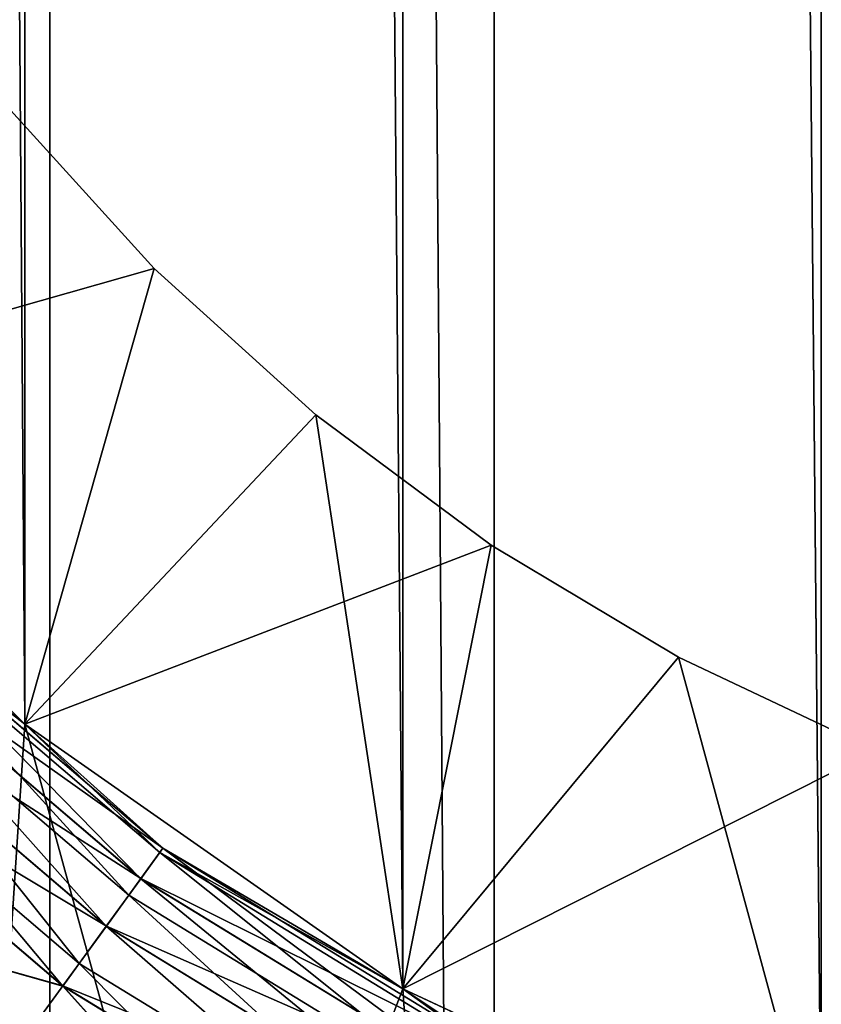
# Model space of a CAD drawing. Header units: metres. Extents: x -86 to 86, y -57 to 57.
# Tile 19 of 256: x -40.72 to -39.21, y -41.86 to -40. Entities that reach past the tile are written whole.
import ezdxf

# ---------------------------------------------------------------- set-up
doc = ezdxf.new("R2010")
doc.units = ezdxf.units.M
doc.layers.add('solid_125286', color=7, linetype='CONTINUOUS')

msp = doc.modelspace()

# ---------------------------------------------------------------- linework, layer by layer
at = {"layer": 'solid_125286'}
for points in [[(-41.475212, 54.449116, -2), (-40.668133, -54.275387, -2), (-41.49025, -54.453724, -2)], [(-40.65712, 54.273968, -2), (-40.668133, -54.275387, -2), (-41.475212, 54.449116, -2)], [(-38.990757, 54.3414, -2), (-38.994694, -54.340565, -2), (-39.821274, 54.237724, -2)], [(-40.65712, 54.273968, -2), (-39.82848, -54.237431, -2), (-40.668133, -54.275387, -2)], [(-39.821274, 54.237724, -2), (-39.82848, -54.237431, -2), (-40.65712, 54.273968, -2)], [(-39.821274, 54.237724, -2), (-38.994694, -54.340565, -2), (-39.82848, -54.237431, -2)], [(-39.210239, 42.198383, 105), (-38.368114, -42.424034, 105), (-38.368114, 42.424034, 105)], [(-40.000019, 41.830116, 105), (-39.210236, -42.198387, 105), (-39.210239, 42.198383, 105)], [(-39.210239, 42.198383, 105), (-39.210236, -42.198387, 105), (-38.368114, -42.424034, 105)], [(-40.713818, 41.330288, 105), (-40.000019, -41.830116, 105), (-40.000019, 41.830116, 105)], [(-40.000019, 41.830116, 105), (-40.000019, -41.830116, 105), (-39.210236, -42.198387, 105)], [(-41.330288, 40.713818, 105), (-40.713818, -41.330288, 105), (-40.713818, 41.330288, 105)], [(-40.713818, 41.330288, 105), (-40.713818, -41.330288, 105), (-40.000019, -41.830116, 105)], [(-41.330288, 40.713818, 105), (-41.330288, -40.713818, 105), (-40.713818, -41.330288, 105)], [(-40.746498, -40.164631, 103), (-40.469849, -40.469849, 103), (-41.330223, -40.71394, 103.5)], [(-41.330223, -40.71394, 102.5), (-40.469849, -40.469849, 103), (-40.746498, -40.164631, 103)], [(-40.746498, -40.164631, 101), (-40.469849, -40.469849, 101), (-41.330223, -40.71394, 101.5)], [(-40.746498, -40.164631, 101), (-41.330223, -40.71394, 100.5), (-40.469849, -40.469849, 101)], [(-40.746498, -40.164631, 99), (-40.469849, -40.469849, 99), (-41.330223, -40.71394, 99.5)], [(-40.746498, -40.164631, 99), (-41.330223, -40.71394, 98.5), (-40.469849, -40.469849, 99)], [(-40.746498, -40.164631, 97), (-40.469849, -40.469849, 97), (-41.330223, -40.71394, 97.5)], [(-40.746498, -40.164631, 97), (-41.330223, -40.71394, 96.5), (-40.469849, -40.469849, 97)], [(-40.746498, -40.164631, 95), (-40.469849, -40.469849, 95), (-41.330223, -40.71394, 95.5)], [(-40.746498, -40.164631, 95), (-41.330223, -40.71394, 94.5), (-40.469849, -40.469849, 95)], [(-40.746498, -40.164631, 93), (-40.469849, -40.469849, 93), (-41.330223, -40.71394, 93.5)], [(-40.746498, -40.164631, 93), (-41.330223, -40.71394, 92.5), (-40.469849, -40.469849, 93)], [(-40.746498, -40.164631, 91), (-40.469849, -40.469849, 91), (-41.330223, -40.71394, 91.5)], [(-40.746498, -40.164631, 91), (-41.330223, -40.71394, 90.5), (-40.469849, -40.469849, 91)], [(-40.746498, -40.164631, 89), (-40.469849, -40.469849, 89), (-41.330223, -40.71394, 89.5)], [(-40.746498, -40.164631, 89), (-41.330223, -40.71394, 88.5), (-40.469849, -40.469849, 89)], [(-40.746498, -40.164631, 87), (-40.469849, -40.469849, 87), (-41.330223, -40.71394, 87.5)], [(-40.746498, -40.164631, 87), (-41.330223, -40.71394, 86.5), (-40.469849, -40.469849, 87)], [(-40.746498, -40.164631, 85), (-40.469849, -40.469849, 85), (-41.330223, -40.71394, 85.5)], [(-40.746498, -40.164631, 85), (-41.330223, -40.71394, 84.5), (-40.469849, -40.469849, 85)], [(-40.746498, -40.164631, 83), (-40.469849, -40.469849, 83), (-41.330223, -40.71394, 83.5)], [(-40.746498, -40.164631, 83), (-41.330223, -40.71394, 82.5), (-40.469849, -40.469849, 83)], [(-40.746498, -40.164631, 81), (-40.469849, -40.469849, 81), (-41.330223, -40.71394, 81.5)], [(-40.746498, -40.164631, 81), (-41.330223, -40.71394, 80.5), (-40.469849, -40.469849, 81)], [(-40.746498, -40.164631, 79), (-40.469849, -40.469849, 79), (-41.330223, -40.71394, 79.5)], [(-40.746498, -40.164631, 79), (-41.330223, -40.71394, 78.5), (-40.469849, -40.469849, 79)], [(-40.746498, -40.164631, 77), (-40.469849, -40.469849, 77), (-41.330223, -40.71394, 77.5)], [(-40.746498, -40.164631, 77), (-41.330223, -40.71394, 76.5), (-40.469849, -40.469849, 77)], [(-40.746498, -40.164631, 75), (-40.469849, -40.469849, 75), (-41.330223, -40.71394, 75.5)], [(-40.746498, -40.164631, 75), (-41.330223, -40.71394, 74.5), (-40.469849, -40.469849, 75)], [(-40.746498, -40.164631, 73), (-40.469849, -40.469849, 73), (-41.330223, -40.71394, 73.5)], [(-40.746498, -40.164631, 73), (-41.330223, -40.71394, 72.5), (-40.469849, -40.469849, 73)], [(-40.469849, -40.469849, 103), (-40.71394, -41.330223, 103.5), (-41.330223, -40.71394, 103.5)], [(-40.71394, -41.330223, 102.5), (-40.469849, -40.469849, 103), (-41.330223, -40.71394, 102.5)], [(-40.469849, -40.469849, 101), (-40.71394, -41.330223, 101.5), (-41.330223, -40.71394, 101.5)], [(-40.469849, -40.469849, 101), (-41.330223, -40.71394, 100.5), (-40.71394, -41.330223, 100.5)], [(-40.469849, -40.469849, 99), (-40.71394, -41.330223, 99.5), (-41.330223, -40.71394, 99.5)], [(-40.469849, -40.469849, 99), (-41.330223, -40.71394, 98.5), (-40.71394, -41.330223, 98.5)], [(-40.469849, -40.469849, 97), (-40.71394, -41.330223, 97.5), (-41.330223, -40.71394, 97.5)], [(-40.469849, -40.469849, 97), (-41.330223, -40.71394, 96.5), (-40.71394, -41.330223, 96.5)], [(-40.469849, -40.469849, 95), (-40.71394, -41.330223, 95.5), (-41.330223, -40.71394, 95.5)], [(-40.469849, -40.469849, 95), (-41.330223, -40.71394, 94.5), (-40.71394, -41.330223, 94.5)], [(-40.469849, -40.469849, 93), (-40.71394, -41.330223, 93.5), (-41.330223, -40.71394, 93.5)], [(-40.469849, -40.469849, 93), (-41.330223, -40.71394, 92.5), (-40.71394, -41.330223, 92.5)], [(-40.469849, -40.469849, 91), (-40.71394, -41.330223, 91.5), (-41.330223, -40.71394, 91.5)], [(-40.469849, -40.469849, 91), (-41.330223, -40.71394, 90.5), (-40.71394, -41.330223, 90.5)], [(-40.469849, -40.469849, 89), (-40.71394, -41.330223, 89.5), (-41.330223, -40.71394, 89.5)], [(-40.469849, -40.469849, 89), (-41.330223, -40.71394, 88.5), (-40.71394, -41.330223, 88.5)], [(-40.469849, -40.469849, 87), (-40.71394, -41.330223, 87.5), (-41.330223, -40.71394, 87.5)], [(-40.469849, -40.469849, 87), (-41.330223, -40.71394, 86.5), (-40.71394, -41.330223, 86.5)], [(-40.469849, -40.469849, 85), (-40.71394, -41.330223, 85.5), (-41.330223, -40.71394, 85.5)], [(-40.469849, -40.469849, 85), (-41.330223, -40.71394, 84.5), (-40.71394, -41.330223, 84.5)], [(-40.469849, -40.469849, 83), (-40.71394, -41.330223, 83.5), (-41.330223, -40.71394, 83.5)], [(-40.469849, -40.469849, 83), (-41.330223, -40.71394, 82.5), (-40.71394, -41.330223, 82.5)], [(-40.469849, -40.469849, 81), (-40.71394, -41.330223, 81.5), (-41.330223, -40.71394, 81.5)], [(-40.469849, -40.469849, 81), (-41.330223, -40.71394, 80.5), (-40.71394, -41.330223, 80.5)], [(-40.469849, -40.469849, 79), (-40.71394, -41.330223, 79.5), (-41.330223, -40.71394, 79.5)], [(-40.469849, -40.469849, 79), (-41.330223, -40.71394, 78.5), (-40.71394, -41.330223, 78.5)], [(-40.469849, -40.469849, 77), (-40.71394, -41.330223, 77.5), (-41.330223, -40.71394, 77.5)], [(-40.469849, -40.469849, 77), (-41.330223, -40.71394, 76.5), (-40.71394, -41.330223, 76.5)], [(-40.469849, -40.469849, 75), (-40.71394, -41.330223, 75.5), (-41.330223, -40.71394, 75.5)], [(-40.469849, -40.469849, 75), (-41.330223, -40.71394, 74.5), (-40.71394, -41.330223, 74.5)], [(-40.469849, -40.469849, 73), (-40.71394, -41.330223, 73.5), (-41.330223, -40.71394, 73.5)], [(-40.469849, -40.469849, 73), (-41.330223, -40.71394, 72.5), (-40.71394, -41.330223, 72.5)], [(-40.469849, -40.469849, 103), (-40.164631, -40.746498, 103), (-40.71394, -41.330223, 103.5)], [(-40.71394, -41.330223, 102.5), (-40.164631, -40.746498, 103), (-40.469849, -40.469849, 103)], [(-40.469849, -40.469849, 101), (-40.164631, -40.746498, 101), (-40.71394, -41.330223, 101.5)], [(-40.469849, -40.469849, 101), (-40.71394, -41.330223, 100.5), (-40.164631, -40.746498, 101)], [(-40.469849, -40.469849, 99), (-40.164631, -40.746498, 99), (-40.71394, -41.330223, 99.5)], [(-40.469849, -40.469849, 99), (-40.71394, -41.330223, 98.5), (-40.164631, -40.746498, 99)], [(-40.469849, -40.469849, 97), (-40.164631, -40.746498, 97), (-40.71394, -41.330223, 97.5)], [(-40.469849, -40.469849, 97), (-40.71394, -41.330223, 96.5), (-40.164631, -40.746498, 97)], [(-40.469849, -40.469849, 95), (-40.164631, -40.746498, 95), (-40.71394, -41.330223, 95.5)], [(-40.469849, -40.469849, 95), (-40.71394, -41.330223, 94.5), (-40.164631, -40.746498, 95)], [(-40.469849, -40.469849, 93), (-40.164631, -40.746498, 93), (-40.71394, -41.330223, 93.5)], [(-40.469849, -40.469849, 93), (-40.71394, -41.330223, 92.5), (-40.164631, -40.746498, 93)], [(-40.469849, -40.469849, 91), (-40.164631, -40.746498, 91), (-40.71394, -41.330223, 91.5)], [(-40.469849, -40.469849, 91), (-40.71394, -41.330223, 90.5), (-40.164631, -40.746498, 91)], [(-40.469849, -40.469849, 89), (-40.164631, -40.746498, 89), (-40.71394, -41.330223, 89.5)], [(-40.469849, -40.469849, 89), (-40.71394, -41.330223, 88.5), (-40.164631, -40.746498, 89)], [(-40.469849, -40.469849, 87), (-40.164631, -40.746498, 87), (-40.71394, -41.330223, 87.5)], [(-40.469849, -40.469849, 87), (-40.71394, -41.330223, 86.5), (-40.164631, -40.746498, 87)], [(-40.469849, -40.469849, 85), (-40.164631, -40.746498, 85), (-40.71394, -41.330223, 85.5)], [(-40.469849, -40.469849, 85), (-40.71394, -41.330223, 84.5), (-40.164631, -40.746498, 85)], [(-40.469849, -40.469849, 83), (-40.164631, -40.746498, 83), (-40.71394, -41.330223, 83.5)], [(-40.469849, -40.469849, 83), (-40.71394, -41.330223, 82.5), (-40.164631, -40.746498, 83)], [(-40.469849, -40.469849, 81), (-40.164631, -40.746498, 81), (-40.71394, -41.330223, 81.5)], [(-40.469849, -40.469849, 81), (-40.71394, -41.330223, 80.5), (-40.164631, -40.746498, 81)], [(-40.469849, -40.469849, 79), (-40.164631, -40.746498, 79), (-40.71394, -41.330223, 79.5)], [(-40.469849, -40.469849, 79), (-40.71394, -41.330223, 78.5), (-40.164631, -40.746498, 79)], [(-40.469849, -40.469849, 77), (-40.164631, -40.746498, 77), (-40.71394, -41.330223, 77.5)], [(-40.469849, -40.469849, 77), (-40.71394, -41.330223, 76.5), (-40.164631, -40.746498, 77)], [(-40.469849, -40.469849, 75), (-40.164631, -40.746498, 75), (-40.71394, -41.330223, 75.5)], [(-40.469849, -40.469849, 75), (-40.71394, -41.330223, 74.5), (-40.164631, -40.746498, 75)], [(-40.469849, -40.469849, 73), (-40.164631, -40.746498, 73), (-40.71394, -41.330223, 73.5)], [(-40.469849, -40.469849, 73), (-40.71394, -41.330223, 72.5), (-40.164631, -40.746498, 73)], [(-41.330288, -40.713818, 105), (-41.330223, -40.71394, 103.5), (-40.71394, -41.330223, 103.5)], [(-40.713818, -41.330288, 105), (-41.330288, -40.713818, 105), (-40.71394, -41.330223, 103.5)], [(-40.713818, -41.330288, 44.5), (-40.713818, -41.330288, 51.5), (-41.330288, -40.713818, 51.5)], [(-40.900078, -44.185005, 51.5), (-41.330288, -40.713818, 51.5), (-40.713818, -41.330288, 51.5)], [(-41.330288, -40.713818, 44.5), (-40.713818, -41.330288, 44.5), (-41.330288, -40.713818, 51.5)], [(-40.900078, -44.185005, 44.5), (-40.713818, -41.330288, 44.5), (-41.330288, -40.713818, 44.5)], [(-40.713818, -41.330288, 53.5), (-40.713818, -41.330288, 60.5), (-41.330288, -40.713818, 60.5)], [(-40.900078, -44.185005, 60.5), (-41.330288, -40.713818, 60.5), (-40.713818, -41.330288, 60.5)], [(-41.330288, -40.713818, 53.5), (-40.713818, -41.330288, 53.5), (-41.330288, -40.713818, 60.5)], [(-40.900078, -44.185005, 53.5), (-40.713818, -41.330288, 53.5), (-41.330288, -40.713818, 53.5)], [(-40.713818, -41.330288, 62.5), (-40.713818, -41.330288, 69.5), (-41.330288, -40.713818, 69.5)], [(-40.900078, -44.185005, 69.5), (-41.330288, -40.713818, 69.5), (-40.713818, -41.330288, 69.5)], [(-41.330288, -40.713818, 62.5), (-40.713818, -41.330288, 62.5), (-41.330288, -40.713818, 69.5)], [(-40.900078, -44.185005, 62.5), (-40.713818, -41.330288, 62.5), (-41.330288, -40.713818, 62.5)], [(-40.71394, -41.330223, 11), (-41.330223, -40.71394, 11), (-41.059628, -41.059628, 10.741181)], [(-41.330223, -40.71394, 42), (-41.330223, -40.71394, 11), (-40.71394, -41.330223, 11)], [(-40.71394, -41.330223, 42), (-41.330223, -40.71394, 42), (-40.71394, -41.330223, 11)], [(-40.71394, -41.330223, 101.5), (-40.71394, -41.330223, 102.5), (-41.330223, -40.71394, 102.5)], [(-41.330223, -40.71394, 101.5), (-40.71394, -41.330223, 101.5), (-41.330223, -40.71394, 102.5)], [(-40.71394, -41.330223, 99.5), (-40.71394, -41.330223, 100.5), (-41.330223, -40.71394, 100.5)], [(-41.330223, -40.71394, 99.5), (-40.71394, -41.330223, 99.5), (-41.330223, -40.71394, 100.5)], [(-40.71394, -41.330223, 97.5), (-40.71394, -41.330223, 98.5), (-41.330223, -40.71394, 98.5)], [(-41.330223, -40.71394, 97.5), (-40.71394, -41.330223, 97.5), (-41.330223, -40.71394, 98.5)], [(-40.71394, -41.330223, 95.5), (-40.71394, -41.330223, 96.5), (-41.330223, -40.71394, 96.5)], [(-41.330223, -40.71394, 95.5), (-40.71394, -41.330223, 95.5), (-41.330223, -40.71394, 96.5)], [(-40.71394, -41.330223, 93.5), (-40.71394, -41.330223, 94.5), (-41.330223, -40.71394, 94.5)], [(-41.330223, -40.71394, 93.5), (-40.71394, -41.330223, 93.5), (-41.330223, -40.71394, 94.5)], [(-40.71394, -41.330223, 91.5), (-40.71394, -41.330223, 92.5), (-41.330223, -40.71394, 92.5)], [(-41.330223, -40.71394, 91.5), (-40.71394, -41.330223, 91.5), (-41.330223, -40.71394, 92.5)], [(-40.71394, -41.330223, 89.5), (-40.71394, -41.330223, 90.5), (-41.330223, -40.71394, 90.5)], [(-41.330223, -40.71394, 89.5), (-40.71394, -41.330223, 89.5), (-41.330223, -40.71394, 90.5)], [(-40.71394, -41.330223, 87.5), (-40.71394, -41.330223, 88.5), (-41.330223, -40.71394, 88.5)], [(-41.330223, -40.71394, 87.5), (-40.71394, -41.330223, 87.5), (-41.330223, -40.71394, 88.5)], [(-40.71394, -41.330223, 85.5), (-40.71394, -41.330223, 86.5), (-41.330223, -40.71394, 86.5)], [(-41.330223, -40.71394, 85.5), (-40.71394, -41.330223, 85.5), (-41.330223, -40.71394, 86.5)], [(-40.71394, -41.330223, 83.5), (-40.71394, -41.330223, 84.5), (-41.330223, -40.71394, 84.5)], [(-41.330223, -40.71394, 83.5), (-40.71394, -41.330223, 83.5), (-41.330223, -40.71394, 84.5)], [(-40.71394, -41.330223, 81.5), (-40.71394, -41.330223, 82.5), (-41.330223, -40.71394, 82.5)], [(-41.330223, -40.71394, 81.5), (-40.71394, -41.330223, 81.5), (-41.330223, -40.71394, 82.5)], [(-40.71394, -41.330223, 79.5), (-40.71394, -41.330223, 80.5), (-41.330223, -40.71394, 80.5)], [(-41.330223, -40.71394, 79.5), (-40.71394, -41.330223, 79.5), (-41.330223, -40.71394, 80.5)], [(-40.71394, -41.330223, 77.5), (-40.71394, -41.330223, 78.5), (-41.330223, -40.71394, 78.5)], [(-41.330223, -40.71394, 77.5), (-40.71394, -41.330223, 77.5), (-41.330223, -40.71394, 78.5)], [(-40.71394, -41.330223, 75.5), (-40.71394, -41.330223, 76.5), (-41.330223, -40.71394, 76.5)], [(-41.330223, -40.71394, 75.5), (-40.71394, -41.330223, 75.5), (-41.330223, -40.71394, 76.5)], [(-40.71394, -41.330223, 73.5), (-40.71394, -41.330223, 74.5), (-41.330223, -40.71394, 74.5)], [(-41.330223, -40.71394, 73.5), (-40.71394, -41.330223, 73.5), (-41.330223, -40.71394, 74.5)], [(-40.71394, -41.330223, 72), (-40.71394, -41.330223, 72.5), (-41.330223, -40.71394, 72.5)], [(-41.330223, -40.71394, 72), (-40.71394, -41.330223, 72), (-41.330223, -40.71394, 72.5)], [(-41.052837, -41.052837, 71.84549), (-40.71394, -41.330223, 72), (-41.330223, -40.71394, 72)], [(-41.052734, -41.052734, 42.15406), (-41.330223, -40.71394, 42), (-40.71394, -41.330223, 42)], [(-40.164631, -40.746498, 103), (-39.833172, -40.992321, 103), (-40.71394, -41.330223, 103.5)], [(-40, -41.830128, 102.5), (-40.164631, -40.746498, 103), (-40.71394, -41.330223, 102.5)], [(-40.164631, -40.746498, 101), (-39.833172, -40.992321, 101), (-40.71394, -41.330223, 101.5)], [(-40.164631, -40.746498, 101), (-40.71394, -41.330223, 100.5), (-40, -41.830128, 100.5)], [(-40.164631, -40.746498, 99), (-39.833172, -40.992321, 99), (-40.71394, -41.330223, 99.5)], [(-40.164631, -40.746498, 99), (-40.71394, -41.330223, 98.5), (-40, -41.830128, 98.5)], [(-40.164631, -40.746498, 97), (-39.833172, -40.992321, 97), (-40.71394, -41.330223, 97.5)], [(-40.164631, -40.746498, 97), (-40.71394, -41.330223, 96.5), (-40, -41.830128, 96.5)], [(-40.164631, -40.746498, 95), (-39.833172, -40.992321, 95), (-40.71394, -41.330223, 95.5)], [(-40.164631, -40.746498, 95), (-40.71394, -41.330223, 94.5), (-40, -41.830128, 94.5)], [(-40.164631, -40.746498, 93), (-39.833172, -40.992321, 93), (-40.71394, -41.330223, 93.5)], [(-40.164631, -40.746498, 93), (-40.71394, -41.330223, 92.5), (-40, -41.830128, 92.5)], [(-40.164631, -40.746498, 91), (-39.833172, -40.992321, 91), (-40.71394, -41.330223, 91.5)], [(-40.164631, -40.746498, 91), (-40.71394, -41.330223, 90.5), (-40, -41.830128, 90.5)], [(-40.164631, -40.746498, 89), (-39.833172, -40.992321, 89), (-40.71394, -41.330223, 89.5)], [(-40.164631, -40.746498, 89), (-40.71394, -41.330223, 88.5), (-40, -41.830128, 88.5)], [(-40.164631, -40.746498, 87), (-39.833172, -40.992321, 87), (-40.71394, -41.330223, 87.5)], [(-40.164631, -40.746498, 87), (-40.71394, -41.330223, 86.5), (-40, -41.830128, 86.5)], [(-40.164631, -40.746498, 85), (-39.833172, -40.992321, 85), (-40.71394, -41.330223, 85.5)], [(-40.164631, -40.746498, 85), (-40.71394, -41.330223, 84.5), (-40, -41.830128, 84.5)], [(-40.164631, -40.746498, 83), (-39.833172, -40.992321, 83), (-40.71394, -41.330223, 83.5)], [(-40.164631, -40.746498, 83), (-40.71394, -41.330223, 82.5), (-40, -41.830128, 82.5)], [(-40.164631, -40.746498, 81), (-39.833172, -40.992321, 81), (-40.71394, -41.330223, 81.5)], [(-40.164631, -40.746498, 81), (-40.71394, -41.330223, 80.5), (-40, -41.830128, 80.5)], [(-40.164631, -40.746498, 79), (-39.833172, -40.992321, 79), (-40.71394, -41.330223, 79.5)], [(-40.164631, -40.746498, 79), (-40.71394, -41.330223, 78.5), (-40, -41.830128, 78.5)], [(-40.164631, -40.746498, 77), (-39.833172, -40.992321, 77), (-40.71394, -41.330223, 77.5)], [(-40.164631, -40.746498, 77), (-40.71394, -41.330223, 76.5), (-40, -41.830128, 76.5)], [(-40.164631, -40.746498, 75), (-39.833172, -40.992321, 75), (-40.71394, -41.330223, 75.5)], [(-40.164631, -40.746498, 75), (-40.71394, -41.330223, 74.5), (-40, -41.830128, 74.5)], [(-40.164631, -40.746498, 73), (-39.833172, -40.992321, 73), (-40.71394, -41.330223, 73.5)], [(-40.164631, -40.746498, 73), (-40.71394, -41.330223, 72.5), (-40, -41.830128, 72.5)], [(-40, -41.830128, 102.5), (-39.833172, -40.992321, 103), (-40.164631, -40.746498, 103)], [(-40.164631, -40.746498, 101), (-40, -41.830128, 100.5), (-39.833172, -40.992321, 101)], [(-40.164631, -40.746498, 99), (-40, -41.830128, 98.5), (-39.833172, -40.992321, 99)], [(-40.164631, -40.746498, 97), (-40, -41.830128, 96.5), (-39.833172, -40.992321, 97)], [(-40.164631, -40.746498, 95), (-40, -41.830128, 94.5), (-39.833172, -40.992321, 95)], [(-40.164631, -40.746498, 93), (-40, -41.830128, 92.5), (-39.833172, -40.992321, 93)], [(-40.164631, -40.746498, 91), (-40, -41.830128, 90.5), (-39.833172, -40.992321, 91)], [(-40.164631, -40.746498, 89), (-40, -41.830128, 88.5), (-39.833172, -40.992321, 89)], [(-40.164631, -40.746498, 87), (-40, -41.830128, 86.5), (-39.833172, -40.992321, 87)], [(-40.164631, -40.746498, 85), (-40, -41.830128, 84.5), (-39.833172, -40.992321, 85)], [(-40.164631, -40.746498, 83), (-40, -41.830128, 82.5), (-39.833172, -40.992321, 83)], [(-40.164631, -40.746498, 81), (-40, -41.830128, 80.5), (-39.833172, -40.992321, 81)], [(-40.164631, -40.746498, 79), (-40, -41.830128, 78.5), (-39.833172, -40.992321, 79)], [(-40.164631, -40.746498, 77), (-40, -41.830128, 76.5), (-39.833172, -40.992321, 77)], [(-40.164631, -40.746498, 75), (-40, -41.830128, 74.5), (-39.833172, -40.992321, 75)], [(-40.164631, -40.746498, 73), (-40, -41.830128, 72.5), (-39.833172, -40.992321, 73)], [(-39.833172, -40.992321, 103), (-40, -41.830128, 103.5), (-40.71394, -41.330223, 103.5)], [(-39.833172, -40.992321, 101), (-40, -41.830128, 101.5), (-40.71394, -41.330223, 101.5)], [(-39.833172, -40.992321, 99), (-40, -41.830128, 99.5), (-40.71394, -41.330223, 99.5)], [(-39.833172, -40.992321, 97), (-40, -41.830128, 97.5), (-40.71394, -41.330223, 97.5)], [(-39.833172, -40.992321, 95), (-40, -41.830128, 95.5), (-40.71394, -41.330223, 95.5)], [(-39.833172, -40.992321, 93), (-40, -41.830128, 93.5), (-40.71394, -41.330223, 93.5)], [(-39.833172, -40.992321, 91), (-40, -41.830128, 91.5), (-40.71394, -41.330223, 91.5)], [(-39.833172, -40.992321, 89), (-40, -41.830128, 89.5), (-40.71394, -41.330223, 89.5)], [(-39.833172, -40.992321, 87), (-40, -41.830128, 87.5), (-40.71394, -41.330223, 87.5)], [(-39.833172, -40.992321, 85), (-40, -41.830128, 85.5), (-40.71394, -41.330223, 85.5)], [(-39.833172, -40.992321, 83), (-40, -41.830128, 83.5), (-40.71394, -41.330223, 83.5)], [(-39.833172, -40.992321, 81), (-40, -41.830128, 81.5), (-40.71394, -41.330223, 81.5)], [(-39.833172, -40.992321, 79), (-40, -41.830128, 79.5), (-40.71394, -41.330223, 79.5)], [(-39.833172, -40.992321, 77), (-40, -41.830128, 77.5), (-40.71394, -41.330223, 77.5)], [(-39.833172, -40.992321, 75), (-40, -41.830128, 75.5), (-40.71394, -41.330223, 75.5)], [(-39.833172, -40.992321, 73), (-40, -41.830128, 73.5), (-40.71394, -41.330223, 73.5)], [(-39.833172, -40.992321, 103), (-39.479855, -41.204075, 103), (-40, -41.830128, 103.5)], [(-40, -41.830128, 102.5), (-39.479855, -41.204075, 103), (-39.833172, -40.992321, 103)], [(-39.833172, -40.992321, 101), (-39.479855, -41.204075, 101), (-40, -41.830128, 101.5)], [(-39.833172, -40.992321, 101), (-40, -41.830128, 100.5), (-39.479855, -41.204075, 101)], [(-39.833172, -40.992321, 99), (-39.479855, -41.204075, 99), (-40, -41.830128, 99.5)], [(-39.833172, -40.992321, 99), (-40, -41.830128, 98.5), (-39.479855, -41.204075, 99)], [(-39.833172, -40.992321, 97), (-39.479855, -41.204075, 97), (-40, -41.830128, 97.5)], [(-39.833172, -40.992321, 97), (-40, -41.830128, 96.5), (-39.479855, -41.204075, 97)], [(-39.833172, -40.992321, 95), (-39.479855, -41.204075, 95), (-40, -41.830128, 95.5)], [(-39.833172, -40.992321, 95), (-40, -41.830128, 94.5), (-39.479855, -41.204075, 95)], [(-39.833172, -40.992321, 93), (-39.479855, -41.204075, 93), (-40, -41.830128, 93.5)], [(-39.833172, -40.992321, 93), (-40, -41.830128, 92.5), (-39.479855, -41.204075, 93)], [(-39.833172, -40.992321, 91), (-39.479855, -41.204075, 91), (-40, -41.830128, 91.5)], [(-39.833172, -40.992321, 91), (-40, -41.830128, 90.5), (-39.479855, -41.204075, 91)], [(-39.833172, -40.992321, 89), (-39.479855, -41.204075, 89), (-40, -41.830128, 89.5)], [(-39.833172, -40.992321, 89), (-40, -41.830128, 88.5), (-39.479855, -41.204075, 89)], [(-39.833172, -40.992321, 87), (-39.479855, -41.204075, 87), (-40, -41.830128, 87.5)], [(-39.833172, -40.992321, 87), (-40, -41.830128, 86.5), (-39.479855, -41.204075, 87)], [(-39.833172, -40.992321, 85), (-39.479855, -41.204075, 85), (-40, -41.830128, 85.5)], [(-39.833172, -40.992321, 85), (-40, -41.830128, 84.5), (-39.479855, -41.204075, 85)], [(-39.833172, -40.992321, 83), (-39.479855, -41.204075, 83), (-40, -41.830128, 83.5)], [(-39.833172, -40.992321, 83), (-40, -41.830128, 82.5), (-39.479855, -41.204075, 83)], [(-39.833172, -40.992321, 81), (-39.479855, -41.204075, 81), (-40, -41.830128, 81.5)], [(-39.833172, -40.992321, 81), (-40, -41.830128, 80.5), (-39.479855, -41.204075, 81)], [(-39.833172, -40.992321, 79), (-39.479855, -41.204075, 79), (-40, -41.830128, 79.5)], [(-39.833172, -40.992321, 79), (-40, -41.830128, 78.5), (-39.479855, -41.204075, 79)], [(-39.833172, -40.992321, 77), (-39.479855, -41.204075, 77), (-40, -41.830128, 77.5)], [(-39.833172, -40.992321, 77), (-40, -41.830128, 76.5), (-39.479855, -41.204075, 77)], [(-39.833172, -40.992321, 75), (-39.479855, -41.204075, 75), (-40, -41.830128, 75.5)], [(-39.833172, -40.992321, 75), (-40, -41.830128, 74.5), (-39.479855, -41.204075, 75)], [(-39.833172, -40.992321, 73), (-39.479855, -41.204075, 73), (-40, -41.830128, 73.5)], [(-39.833172, -40.992321, 73), (-40, -41.830128, 72.5), (-39.479855, -41.204075, 73)], [(-41.103123, -41.103123, 71.705978), (-40.49511, -41.622414, 71.705978), (-41.052837, -41.052837, 71.84549)], [(-41.102924, -41.102924, 42.29364), (-41.052734, -41.052734, 42.15406), (-40.453224, -41.564766, 42.15406)], [(-41.052837, -41.052837, 71.84549), (-40.453312, -41.564884, 71.84549), (-40.71394, -41.330223, 72)], [(-40.49511, -41.622414, 71.705978), (-40.453312, -41.564884, 71.84549), (-41.052837, -41.052837, 71.84549)], [(-40.453224, -41.564766, 42.15406), (-41.052734, -41.052734, 42.15406), (-40.71394, -41.330223, 42)], [(-41.059628, -41.059628, 10.741181), (-41.13036, -41.13036, 10.499773), (-40.51775, -41.65358, 10.499773)], [(-40.458954, -41.572651, 10.741181), (-41.059628, -41.059628, 10.741181), (-40.51775, -41.65358, 10.499773)], [(-40.71394, -41.330223, 11), (-41.059628, -41.059628, 10.741181), (-40.458954, -41.572651, 10.741181)], [(-41.181454, -41.181454, 71.595306), (-40.560223, -41.712036, 71.595306), (-41.103123, -41.103123, 71.705978)], [(-41.181183, -41.181183, 42.404415), (-41.102924, -41.102924, 42.29364), (-40.494946, -41.622189, 42.29364)], [(-40.560223, -41.712036, 71.595306), (-40.49511, -41.622414, 71.705978), (-41.103123, -41.103123, 71.705978)], [(-40.494946, -41.622189, 42.29364), (-41.102924, -41.102924, 42.29364), (-40.453224, -41.564766, 42.15406)], [(-41.13036, -41.13036, 10.499773), (-41.242901, -41.242901, 10.292523), (-40.611301, -41.782341, 10.292523)], [(-40.51775, -41.65358, 10.499773), (-41.13036, -41.13036, 10.499773), (-40.611301, -41.782341, 10.292523)], [(-41.280151, -41.280151, 71.52433), (-40.642265, -41.824955, 71.52433), (-41.181454, -41.181454, 71.595306)], [(-41.279835, -41.279835, 42.475529), (-41.181183, -41.181183, 42.404415), (-40.559998, -41.711727, 42.404415)], [(-40.642265, -41.824955, 71.52433), (-40.560223, -41.712036, 71.595306), (-41.181454, -41.181454, 71.595306)], [(-40.559998, -41.711727, 42.404415), (-41.181183, -41.181183, 42.404415), (-40.494946, -41.622189, 42.29364)], [(-39.479855, -41.204075, 103), (-39.107403, -41.380238, 103), (-40, -41.830128, 103.5)], [(-39.210102, -42.198463, 102.5), (-39.479855, -41.204075, 103), (-40, -41.830128, 102.5)], [(-39.479855, -41.204075, 101), (-39.107403, -41.380238, 101), (-40, -41.830128, 101.5)], [(-39.479855, -41.204075, 101), (-40, -41.830128, 100.5), (-39.210102, -42.198463, 100.5)], [(-39.479855, -41.204075, 99), (-39.107403, -41.380238, 99), (-40, -41.830128, 99.5)], [(-39.479855, -41.204075, 99), (-40, -41.830128, 98.5), (-39.210102, -42.198463, 98.5)], [(-39.479855, -41.204075, 97), (-39.107403, -41.380238, 97), (-40, -41.830128, 97.5)], [(-39.479855, -41.204075, 97), (-40, -41.830128, 96.5), (-39.210102, -42.198463, 96.5)], [(-39.479855, -41.204075, 95), (-39.107403, -41.380238, 95), (-40, -41.830128, 95.5)], [(-39.479855, -41.204075, 95), (-40, -41.830128, 94.5), (-39.210102, -42.198463, 94.5)], [(-39.479855, -41.204075, 93), (-39.107403, -41.380238, 93), (-40, -41.830128, 93.5)], [(-39.479855, -41.204075, 93), (-40, -41.830128, 92.5), (-39.210102, -42.198463, 92.5)], [(-39.479855, -41.204075, 91), (-39.107403, -41.380238, 91), (-40, -41.830128, 91.5)], [(-39.479855, -41.204075, 91), (-40, -41.830128, 90.5), (-39.210102, -42.198463, 90.5)], [(-39.479855, -41.204075, 89), (-39.107403, -41.380238, 89), (-40, -41.830128, 89.5)], [(-39.479855, -41.204075, 89), (-40, -41.830128, 88.5), (-39.210102, -42.198463, 88.5)], [(-39.479855, -41.204075, 87), (-39.107403, -41.380238, 87), (-40, -41.830128, 87.5)], [(-39.479855, -41.204075, 87), (-40, -41.830128, 86.5), (-39.210102, -42.198463, 86.5)], [(-39.479855, -41.204075, 85), (-39.107403, -41.380238, 85), (-40, -41.830128, 85.5)], [(-39.479855, -41.204075, 85), (-40, -41.830128, 84.5), (-39.210102, -42.198463, 84.5)], [(-39.479855, -41.204075, 83), (-39.107403, -41.380238, 83), (-40, -41.830128, 83.5)], [(-39.479855, -41.204075, 83), (-40, -41.830128, 82.5), (-39.210102, -42.198463, 82.5)], [(-39.479855, -41.204075, 81), (-39.107403, -41.380238, 81), (-40, -41.830128, 81.5)], [(-39.479855, -41.204075, 81), (-40, -41.830128, 80.5), (-39.210102, -42.198463, 80.5)], [(-39.479855, -41.204075, 79), (-39.107403, -41.380238, 79), (-40, -41.830128, 79.5)], [(-39.479855, -41.204075, 79), (-40, -41.830128, 78.5), (-39.210102, -42.198463, 78.5)], [(-39.479855, -41.204075, 77), (-39.107403, -41.380238, 77), (-40, -41.830128, 77.5)], [(-39.479855, -41.204075, 77), (-40, -41.830128, 76.5), (-39.210102, -42.198463, 76.5)], [(-39.479855, -41.204075, 75), (-39.107403, -41.380238, 75), (-40, -41.830128, 75.5)], [(-39.479855, -41.204075, 75), (-40, -41.830128, 74.5), (-39.210102, -42.198463, 74.5)], [(-39.479855, -41.204075, 73), (-39.107403, -41.380238, 73), (-40, -41.830128, 73.5)], [(-39.479855, -41.204075, 73), (-40, -41.830128, 72.5), (-39.210102, -42.198463, 72.5)], [(-39.210102, -42.198463, 102.5), (-39.107403, -41.380238, 103), (-39.479855, -41.204075, 103)], [(-39.479855, -41.204075, 101), (-39.210102, -42.198463, 100.5), (-39.107403, -41.380238, 101)], [(-39.479855, -41.204075, 99), (-39.210102, -42.198463, 98.5), (-39.107403, -41.380238, 99)], [(-39.479855, -41.204075, 97), (-39.210102, -42.198463, 96.5), (-39.107403, -41.380238, 97)], [(-39.479855, -41.204075, 95), (-39.210102, -42.198463, 94.5), (-39.107403, -41.380238, 95)], [(-39.479855, -41.204075, 93), (-39.210102, -42.198463, 92.5), (-39.107403, -41.380238, 93)], [(-39.479855, -41.204075, 91), (-39.210102, -42.198463, 90.5), (-39.107403, -41.380238, 91)], [(-39.479855, -41.204075, 89), (-39.210102, -42.198463, 88.5), (-39.107403, -41.380238, 89)], [(-39.479855, -41.204075, 87), (-39.210102, -42.198463, 86.5), (-39.107403, -41.380238, 87)], [(-39.479855, -41.204075, 85), (-39.210102, -42.198463, 84.5), (-39.107403, -41.380238, 85)], [(-39.479855, -41.204075, 83), (-39.210102, -42.198463, 82.5), (-39.107403, -41.380238, 83)], [(-39.479855, -41.204075, 81), (-39.210102, -42.198463, 80.5), (-39.107403, -41.380238, 81)], [(-39.479855, -41.204075, 79), (-39.210102, -42.198463, 78.5), (-39.107403, -41.380238, 79)], [(-39.479855, -41.204075, 77), (-39.210102, -42.198463, 76.5), (-39.107403, -41.380238, 77)], [(-39.479855, -41.204075, 75), (-39.210102, -42.198463, 74.5), (-39.107403, -41.380238, 75)], [(-39.479855, -41.204075, 73), (-39.210102, -42.198463, 72.5), (-39.107403, -41.380238, 73)], [(-40.611301, -41.782341, 10.292523), (-41.242901, -41.242901, 10.292523), (-40.733219, -41.950146, 10.133582)], [(-41.280151, -41.280151, 71.52433), (-41.034058, -41.71426, 71.5), (-40.642265, -41.824955, 71.52433)], [(-40.642002, -41.824593, 42.475529), (-41.034058, -41.71426, 42.5), (-41.279835, -41.279835, 42.475529)], [(-40.642002, -41.824593, 42.475529), (-41.279835, -41.279835, 42.475529), (-40.559998, -41.711727, 42.404415)], [(-40.900078, -44.185005, 51.5), (-40.713818, -41.330288, 51.5), (-40.000019, -41.830116, 51.5)], [(-40.900078, -44.185005, 44.5), (-39.808067, -44.635948, 44.5), (-40.713818, -41.330288, 44.5)], [(-40.900078, -44.185005, 60.5), (-40.713818, -41.330288, 60.5), (-40.000019, -41.830116, 60.5)], [(-40.900078, -44.185005, 53.5), (-39.808067, -44.635948, 53.5), (-40.713818, -41.330288, 53.5)], [(-40.900078, -44.185005, 69.5), (-40.713818, -41.330288, 69.5), (-40.000019, -41.830116, 69.5)], [(-40.900078, -44.185005, 62.5), (-39.808067, -44.635948, 62.5), (-40.713818, -41.330288, 62.5)], [(-40, -41.830128, 11), (-40.71394, -41.330223, 11), (-40.458954, -41.572651, 10.741181)], [(-40.71394, -41.330223, 42), (-40.71394, -41.330223, 11), (-40, -41.830128, 11)], [(-40, -41.830128, 42), (-40.71394, -41.330223, 42), (-40, -41.830128, 11)], [(-40.713818, -41.330288, 105), (-40.71394, -41.330223, 103.5), (-40, -41.830128, 103.5)], [(-40, -41.830128, 101.5), (-40, -41.830128, 102.5), (-40.71394, -41.330223, 102.5)], [(-40.71394, -41.330223, 101.5), (-40, -41.830128, 101.5), (-40.71394, -41.330223, 102.5)], [(-40, -41.830128, 99.5), (-40, -41.830128, 100.5), (-40.71394, -41.330223, 100.5)], [(-40.71394, -41.330223, 99.5), (-40, -41.830128, 99.5), (-40.71394, -41.330223, 100.5)], [(-40, -41.830128, 97.5), (-40, -41.830128, 98.5), (-40.71394, -41.330223, 98.5)], [(-40.71394, -41.330223, 97.5), (-40, -41.830128, 97.5), (-40.71394, -41.330223, 98.5)], [(-40, -41.830128, 95.5), (-40, -41.830128, 96.5), (-40.71394, -41.330223, 96.5)], [(-40.71394, -41.330223, 95.5), (-40, -41.830128, 95.5), (-40.71394, -41.330223, 96.5)], [(-40, -41.830128, 93.5), (-40, -41.830128, 94.5), (-40.71394, -41.330223, 94.5)], [(-40.71394, -41.330223, 93.5), (-40, -41.830128, 93.5), (-40.71394, -41.330223, 94.5)], [(-40, -41.830128, 91.5), (-40, -41.830128, 92.5), (-40.71394, -41.330223, 92.5)], [(-40.71394, -41.330223, 91.5), (-40, -41.830128, 91.5), (-40.71394, -41.330223, 92.5)], [(-40, -41.830128, 89.5), (-40, -41.830128, 90.5), (-40.71394, -41.330223, 90.5)], [(-40.71394, -41.330223, 89.5), (-40, -41.830128, 89.5), (-40.71394, -41.330223, 90.5)], [(-40, -41.830128, 87.5), (-40, -41.830128, 88.5), (-40.71394, -41.330223, 88.5)], [(-40.71394, -41.330223, 87.5), (-40, -41.830128, 87.5), (-40.71394, -41.330223, 88.5)], [(-40, -41.830128, 85.5), (-40, -41.830128, 86.5), (-40.71394, -41.330223, 86.5)], [(-40.71394, -41.330223, 85.5), (-40, -41.830128, 85.5), (-40.71394, -41.330223, 86.5)], [(-40, -41.830128, 83.5), (-40, -41.830128, 84.5), (-40.71394, -41.330223, 84.5)], [(-40.71394, -41.330223, 83.5), (-40, -41.830128, 83.5), (-40.71394, -41.330223, 84.5)], [(-40, -41.830128, 81.5), (-40, -41.830128, 82.5), (-40.71394, -41.330223, 82.5)], [(-40.71394, -41.330223, 81.5), (-40, -41.830128, 81.5), (-40.71394, -41.330223, 82.5)], [(-40, -41.830128, 79.5), (-40, -41.830128, 80.5), (-40.71394, -41.330223, 80.5)], [(-40.71394, -41.330223, 79.5), (-40, -41.830128, 79.5), (-40.71394, -41.330223, 80.5)], [(-40, -41.830128, 77.5), (-40, -41.830128, 78.5), (-40.71394, -41.330223, 78.5)], [(-40.71394, -41.330223, 77.5), (-40, -41.830128, 77.5), (-40.71394, -41.330223, 78.5)], [(-40, -41.830128, 75.5), (-40, -41.830128, 76.5), (-40.71394, -41.330223, 76.5)], [(-40.71394, -41.330223, 75.5), (-40, -41.830128, 75.5), (-40.71394, -41.330223, 76.5)], [(-40, -41.830128, 73.5), (-40, -41.830128, 74.5), (-40.71394, -41.330223, 74.5)], [(-40.71394, -41.330223, 73.5), (-40, -41.830128, 73.5), (-40.71394, -41.330223, 74.5)], [(-40, -41.830128, 72), (-40, -41.830128, 72.5), (-40.71394, -41.330223, 72.5)], [(-40.71394, -41.330223, 72), (-40, -41.830128, 72), (-40.71394, -41.330223, 72.5)], [(-40.453312, -41.564884, 71.84549), (-40, -41.830128, 72), (-40.71394, -41.330223, 72)], [(-40.453224, -41.564766, 42.15406), (-40.71394, -41.330223, 42), (-40, -41.830128, 42)], [(-40.000019, -41.830116, 105), (-40.713818, -41.330288, 105), (-40, -41.830128, 103.5)], [(-40.000019, -41.830116, 44.5), (-40.000019, -41.830116, 51.5), (-40.713818, -41.330288, 51.5)], [(-40.713818, -41.330288, 44.5), (-40.000019, -41.830116, 44.5), (-40.713818, -41.330288, 51.5)], [(-39.808067, -44.635948, 44.5), (-40.000019, -41.830116, 44.5), (-40.713818, -41.330288, 44.5)], [(-40.000019, -41.830116, 53.5), (-40.000019, -41.830116, 60.5), (-40.713818, -41.330288, 60.5)], [(-40.713818, -41.330288, 53.5), (-40.000019, -41.830116, 53.5), (-40.713818, -41.330288, 60.5)], [(-39.808067, -44.635948, 53.5), (-40.000019, -41.830116, 53.5), (-40.713818, -41.330288, 53.5)], [(-40.000019, -41.830116, 62.5), (-40.000019, -41.830116, 69.5), (-40.713818, -41.330288, 69.5)], [(-40.713818, -41.330288, 62.5), (-40.000019, -41.830116, 62.5), (-40.713818, -41.330288, 69.5)], [(-39.808067, -44.635948, 62.5), (-40.000019, -41.830116, 62.5), (-40.713818, -41.330288, 62.5)], [(-39.107403, -41.380238, 103), (-39.210102, -42.198463, 103.5), (-40, -41.830128, 103.5)], [(-39.107403, -41.380238, 101), (-39.210102, -42.198463, 101.5), (-40, -41.830128, 101.5)], [(-39.107403, -41.380238, 99), (-39.210102, -42.198463, 99.5), (-40, -41.830128, 99.5)], [(-39.107403, -41.380238, 97), (-39.210102, -42.198463, 97.5), (-40, -41.830128, 97.5)], [(-39.107403, -41.380238, 95), (-39.210102, -42.198463, 95.5), (-40, -41.830128, 95.5)], [(-39.107403, -41.380238, 93), (-39.210102, -42.198463, 93.5), (-40, -41.830128, 93.5)], [(-39.107403, -41.380238, 91), (-39.210102, -42.198463, 91.5), (-40, -41.830128, 91.5)], [(-39.107403, -41.380238, 89), (-39.210102, -42.198463, 89.5), (-40, -41.830128, 89.5)], [(-39.107403, -41.380238, 87), (-39.210102, -42.198463, 87.5), (-40, -41.830128, 87.5)], [(-39.107403, -41.380238, 85), (-39.210102, -42.198463, 85.5), (-40, -41.830128, 85.5)], [(-39.107403, -41.380238, 83), (-39.210102, -42.198463, 83.5), (-40, -41.830128, 83.5)], [(-39.107403, -41.380238, 81), (-39.210102, -42.198463, 81.5), (-40, -41.830128, 81.5)], [(-39.107403, -41.380238, 79), (-39.210102, -42.198463, 79.5), (-40, -41.830128, 79.5)], [(-39.107403, -41.380238, 77), (-39.210102, -42.198463, 77.5), (-40, -41.830128, 77.5)], [(-39.107403, -41.380238, 75), (-39.210102, -42.198463, 75.5), (-40, -41.830128, 75.5)], [(-39.107403, -41.380238, 73), (-39.210102, -42.198463, 73.5), (-40, -41.830128, 73.5)], [(-40.458954, -41.572651, 10.741181), (-40.51775, -41.65358, 10.499773), (-39.830833, -42.07452, 10.499773)], [(-40.49511, -41.622414, 71.705978), (-39.813347, -42.040199, 71.705978), (-40.453312, -41.564884, 71.84549)], [(-40.494946, -41.622189, 42.29364), (-40.453224, -41.564766, 42.15406), (-39.780998, -41.976707, 42.15406)], [(-39.785423, -41.985394, 10.741181), (-40.458954, -41.572651, 10.741181), (-39.830833, -42.07452, 10.499773)], [(-40, -41.830128, 11), (-40.458954, -41.572651, 10.741181), (-39.785423, -41.985394, 10.741181)], [(-40.453312, -41.564884, 71.84549), (-39.781063, -41.976837, 71.84549), (-40, -41.830128, 72)], [(-39.813347, -42.040199, 71.705978), (-39.781063, -41.976837, 71.84549), (-40.453312, -41.564884, 71.84549)], [(-39.780998, -41.976707, 42.15406), (-40.453224, -41.564766, 42.15406), (-40, -41.830128, 42)], [(-40.560223, -41.712036, 71.595306), (-39.86364, -42.138901, 71.595306), (-40.49511, -41.622414, 71.705978)], [(-40.559998, -41.711727, 42.404415), (-40.494946, -41.622189, 42.29364), (-39.813221, -42.039951, 42.29364)], [(-39.86364, -42.138901, 71.595306), (-39.813347, -42.040199, 71.705978), (-40.49511, -41.622414, 71.705978)], [(-39.813221, -42.039951, 42.29364), (-40.494946, -41.622189, 42.29364), (-39.780998, -41.976707, 42.15406)], [(-40.51775, -41.65358, 10.499773), (-40.611301, -41.782341, 10.292523), (-39.903091, -42.216331, 10.292523)], [(-39.830833, -42.07452, 10.499773), (-40.51775, -41.65358, 10.499773), (-39.903091, -42.216331, 10.292523)], [(-41.034058, -41.71426, 42.5), (-40.247047, -42.264843, 42.5), (-43.56963, -41.905605, 42.5)], [(-40.247047, -42.264843, 71.5), (-41.034058, -41.71426, 71.5), (-43.56963, -41.905605, 71.5)], [(-40.642002, -41.824593, 42.475529), (-40.247047, -42.264843, 42.5), (-41.034058, -41.71426, 42.5)], [(-40.642265, -41.824955, 71.52433), (-41.034058, -41.71426, 71.5), (-40.247047, -42.264843, 71.5)], [(-40.642265, -41.824955, 71.52433), (-39.927006, -42.263268, 71.52433), (-40.560223, -41.712036, 71.595306)], [(-40.642002, -41.824593, 42.475529), (-40.559998, -41.711727, 42.404415), (-39.863464, -42.138561, 42.404415)], [(-39.927006, -42.263268, 71.52433), (-39.86364, -42.138901, 71.595306), (-40.560223, -41.712036, 71.595306)], [(-39.863464, -42.138561, 42.404415), (-40.559998, -41.711727, 42.404415), (-39.813221, -42.039951, 42.29364)], [(-40.611301, -41.782341, 10.292523), (-40.733219, -41.950146, 10.133582), (-39.997257, -42.401142, 10.133582)], [(-39.903091, -42.216331, 10.292523), (-40.611301, -41.782341, 10.292523), (-39.997257, -42.401142, 10.133582)], [(-39.808067, -44.635948, 51.5), (-40.900078, -44.185005, 51.5), (-40.000019, -41.830116, 51.5)], [(-39.808067, -44.635948, 60.5), (-40.900078, -44.185005, 60.5), (-40.000019, -41.830116, 60.5)], [(-39.808067, -44.635948, 69.5), (-40.900078, -44.185005, 69.5), (-40.000019, -41.830116, 69.5)], [(-40.642265, -41.824955, 71.52433), (-40.247047, -42.264843, 71.5), (-39.927006, -42.263268, 71.52433)], [(-39.926804, -42.262867, 42.475529), (-40.247047, -42.264843, 42.5), (-40.642002, -41.824593, 42.475529)], [(-39.926804, -42.262867, 42.475529), (-40.642002, -41.824593, 42.475529), (-39.863464, -42.138561, 42.404415)], [(-39.210236, -42.198387, 105), (-40.000019, -41.830116, 105), (-40, -41.830128, 103.5)], [(-39.210239, -42.198383, 44.5), (-39.210236, -42.198387, 51.5), (-40.000019, -41.830116, 51.5)], [(-39.808067, -44.635948, 51.5), (-40.000019, -41.830116, 51.5), (-39.210236, -42.198387, 51.5)], [(-40.000019, -41.830116, 44.5), (-39.210239, -42.198383, 44.5), (-40.000019, -41.830116, 51.5)], [(-39.808067, -44.635948, 44.5), (-39.210239, -42.198383, 44.5), (-40.000019, -41.830116, 44.5)], [(-39.210239, -42.198383, 53.5), (-39.210236, -42.198387, 60.5), (-40.000019, -41.830116, 60.5)], [(-39.808067, -44.635948, 60.5), (-40.000019, -41.830116, 60.5), (-39.210236, -42.198387, 60.5)], [(-40.000019, -41.830116, 53.5), (-39.210239, -42.198383, 53.5), (-40.000019, -41.830116, 60.5)], [(-39.808067, -44.635948, 53.5), (-39.210239, -42.198383, 53.5), (-40.000019, -41.830116, 53.5)], [(-39.210239, -42.198383, 62.5), (-39.210236, -42.198387, 69.5), (-40.000019, -41.830116, 69.5)], [(-39.808067, -44.635948, 69.5), (-40.000019, -41.830116, 69.5), (-39.210236, -42.198387, 69.5)], [(-40.000019, -41.830116, 62.5), (-39.210239, -42.198383, 62.5), (-40.000019, -41.830116, 69.5)], [(-39.808067, -44.635948, 62.5), (-39.210239, -42.198383, 62.5), (-40.000019, -41.830116, 62.5)], [(-39.210102, -42.198463, 11), (-40, -41.830128, 11), (-39.785423, -41.985394, 10.741181)], [(-40, -41.830128, 42), (-40, -41.830128, 11), (-39.210102, -42.198463, 11)], [(-39.210102, -42.198463, 42), (-40, -41.830128, 42), (-39.210102, -42.198463, 11)], [(-39.210236, -42.198387, 105), (-40, -41.830128, 103.5), (-39.210102, -42.198463, 103.5)], [(-39.210102, -42.198463, 101.5), (-39.210102, -42.198463, 102.5), (-40, -41.830128, 102.5)], [(-40, -41.830128, 101.5), (-39.210102, -42.198463, 101.5), (-40, -41.830128, 102.5)], [(-39.210102, -42.198463, 99.5), (-39.210102, -42.198463, 100.5), (-40, -41.830128, 100.5)], [(-40, -41.830128, 99.5), (-39.210102, -42.198463, 99.5), (-40, -41.830128, 100.5)], [(-39.210102, -42.198463, 97.5), (-39.210102, -42.198463, 98.5), (-40, -41.830128, 98.5)], [(-40, -41.830128, 97.5), (-39.210102, -42.198463, 97.5), (-40, -41.830128, 98.5)], [(-39.210102, -42.198463, 95.5), (-39.210102, -42.198463, 96.5), (-40, -41.830128, 96.5)], [(-40, -41.830128, 95.5), (-39.210102, -42.198463, 95.5), (-40, -41.830128, 96.5)], [(-39.210102, -42.198463, 93.5), (-39.210102, -42.198463, 94.5), (-40, -41.830128, 94.5)], [(-40, -41.830128, 93.5), (-39.210102, -42.198463, 93.5), (-40, -41.830128, 94.5)], [(-39.210102, -42.198463, 91.5), (-39.210102, -42.198463, 92.5), (-40, -41.830128, 92.5)], [(-40, -41.830128, 91.5), (-39.210102, -42.198463, 91.5), (-40, -41.830128, 92.5)], [(-39.210102, -42.198463, 89.5), (-39.210102, -42.198463, 90.5), (-40, -41.830128, 90.5)], [(-40, -41.830128, 89.5), (-39.210102, -42.198463, 89.5), (-40, -41.830128, 90.5)], [(-39.210102, -42.198463, 87.5), (-39.210102, -42.198463, 88.5), (-40, -41.830128, 88.5)], [(-40, -41.830128, 87.5), (-39.210102, -42.198463, 87.5), (-40, -41.830128, 88.5)], [(-39.210102, -42.198463, 85.5), (-39.210102, -42.198463, 86.5), (-40, -41.830128, 86.5)], [(-40, -41.830128, 85.5), (-39.210102, -42.198463, 85.5), (-40, -41.830128, 86.5)], [(-39.210102, -42.198463, 83.5), (-39.210102, -42.198463, 84.5), (-40, -41.830128, 84.5)], [(-40, -41.830128, 83.5), (-39.210102, -42.198463, 83.5), (-40, -41.830128, 84.5)], [(-39.210102, -42.198463, 81.5), (-39.210102, -42.198463, 82.5), (-40, -41.830128, 82.5)], [(-40, -41.830128, 81.5), (-39.210102, -42.198463, 81.5), (-40, -41.830128, 82.5)], [(-39.210102, -42.198463, 79.5), (-39.210102, -42.198463, 80.5), (-40, -41.830128, 80.5)], [(-40, -41.830128, 79.5), (-39.210102, -42.198463, 79.5), (-40, -41.830128, 80.5)], [(-39.210102, -42.198463, 77.5), (-39.210102, -42.198463, 78.5), (-40, -41.830128, 78.5)], [(-40, -41.830128, 77.5), (-39.210102, -42.198463, 77.5), (-40, -41.830128, 78.5)], [(-39.210102, -42.198463, 75.5), (-39.210102, -42.198463, 76.5), (-40, -41.830128, 76.5)], [(-40, -41.830128, 75.5), (-39.210102, -42.198463, 75.5), (-40, -41.830128, 76.5)], [(-39.210102, -42.198463, 73.5), (-39.210102, -42.198463, 74.5), (-40, -41.830128, 74.5)], [(-40, -41.830128, 73.5), (-39.210102, -42.198463, 73.5), (-40, -41.830128, 74.5)], [(-39.210102, -42.198463, 72), (-39.210102, -42.198463, 72.5), (-40, -41.830128, 72.5)], [(-40, -41.830128, 72), (-39.210102, -42.198463, 72), (-40, -41.830128, 72.5)], [(-39.781063, -41.976837, 71.84549), (-39.210102, -42.198463, 72), (-40, -41.830128, 72)], [(-39.780998, -41.976707, 42.15406), (-40, -41.830128, 42), (-39.210102, -42.198463, 42)]]:
    msp.add_3dface(points, dxfattribs=at)

doc.saveas('drawing.dxf')
